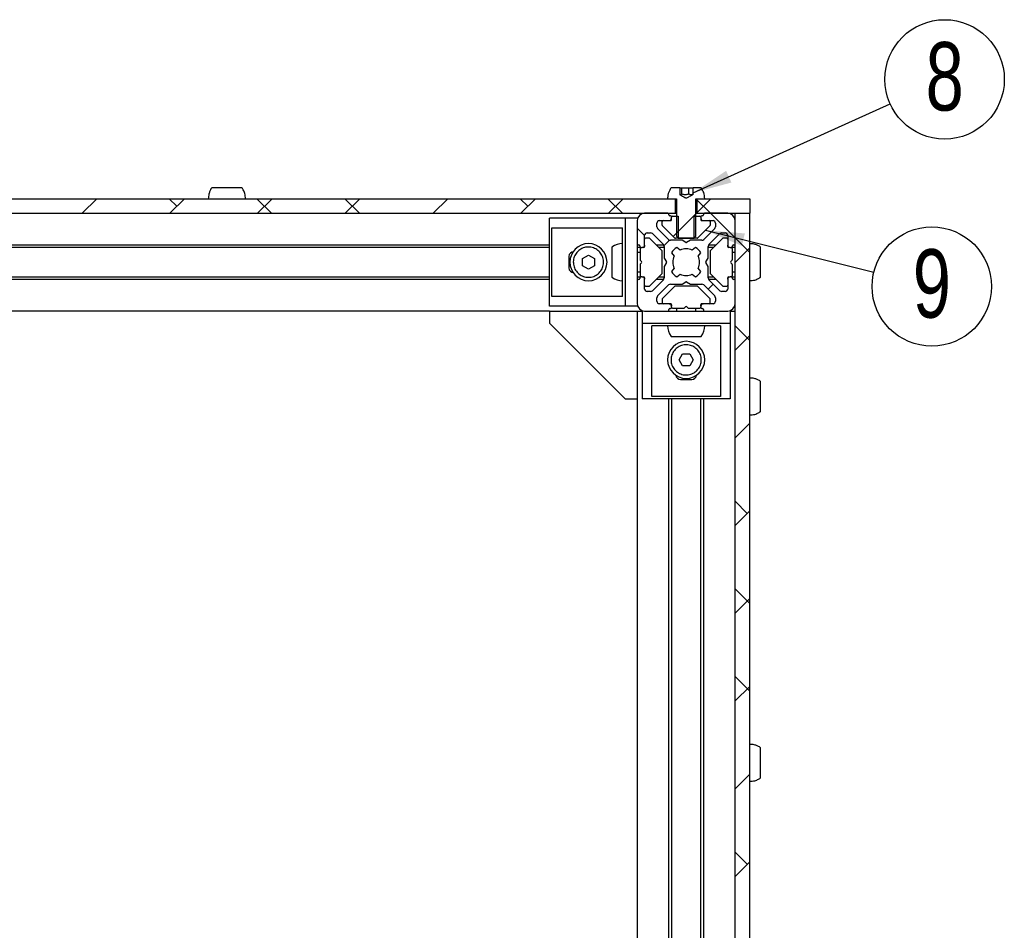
# Model space of a CAD drawing. Header units: millimetres. Extents: x 5 to 592, y 5 to 415.
# Tile 34 of 39: x 416 to 467, y 253 to 299. Entities that reach past the tile are written whole.
import ezdxf

# ---------------------------------------------------------------- set-up
doc = ezdxf.new("R2010")
doc.units = ezdxf.units.MM
doc.layers.add('NOTES', color=6, linetype='Continuous')
doc.layers.add('TRAIT-FINS', color=9, linetype='Continuous')
doc.layers.add('TRAIT-FORT', color=4, linetype='Continuous', lineweight=25)
doc.styles.add('SLDTEXTSTYLE0', font='TXT', dxfattribs={"width": 0.75})
doc.dimstyles.new('SLDDIMSTYLE3', dxfattribs={"dimtxt": 0.18, "dimasz": 2, "dimexe": 0, "dimexo": 0.0625, "dimgap": 0, "dimtad": 0, "dimtih": 1, "dimtoh": 1, "dimdec": 0, "dimrnd": 1e-09, "dimzin": 0, "dimdsep": 46, "dimtxsty": 'Standard', "dimsah": 1, "dimcen": 0.09, "dimadec": 0, "dimazin": 0, "dimtfac": 2, "dimtdec": 0, "dimtofl": 0, "dimtmove": 0, "dimatfit": 3, "dimfxl": 0, "dimfrac": 2, "dimtolj": 1, "dimtzin": 0, "dimarcsym": 0})
pattern_1 = [(45, (0, 0), (-13.4704, 13.4704), []), (45, (4.49, 2e-323), (-13.4704, 13.4704), []), (45, (8.98, 4e-323), (-13.4704, 13.4704), []), (45, (13.47, 6e-323), (-13.4704, 13.4704), [])]

# ---------------------------------------------------------------- blocks, each defined once
blk = doc.blocks.new('SW_NOTE_14')
at = {"layer": 'NOTES', "color": 0}
blk.add_circle((2.785, 1.256), 3.055, dxfattribs=at)
at = {"layer": 'NOTES', "color": 0, "insert": (2.789, 3.162), "char_height": 3.5, "attachment_point": 2, "style": 'SLDTEXTSTYLE0'}
blk.add_mtext('8', dxfattribs=at)
blk = doc.blocks.new('SW_NOTE_15')
at = {"layer": 'NOTES', "color": 0}
blk.add_circle((2.965, -0.737), 3.055, dxfattribs=at)
at = {"layer": 'NOTES', "color": 0, "insert": (2.969, 1.169), "char_height": 3.5, "attachment_point": 2, "style": 'SLDTEXTSTYLE0'}
blk.add_mtext('9', dxfattribs=at)

msp = doc.modelspace()

# ---------------------------------------------------------------- hatches: boundary and pattern name
at = {"layer": 'TRAIT-FINS'}
h = msp.add_hatch(dxfattribs=at)
h.set_pattern_fill('DIN 201 acier et fonte', color=9, style=0, pattern_type=2)
h.set_pattern_definition([(45, (0, 0), (-13.4704, 13.4704), []), (45, (4.49, 0), (-13.4704, 13.4704), []), (45, (8.98, 0), (-13.4704, 13.4704), []), (45, (13.47, 0), (-13.4704, 13.4704), [])])
edge = h.paths.add_edge_path(flags=0)
edge.add_spline(control_points=[(450.741, 290.232), (450.6797, 290.1969), (450.6184, 290.1618), (450.5567, 290.1275), (450.5119, 290.1025), (450.4678, 290.075), (450.4195, 290.058), (450.4094, 290.0544), (450.3988, 290.0516), (450.3881, 290.051), (450.3775, 290.0503), (450.3666, 290.052), (450.3563, 290.055), (450.3409, 290.0594), (450.3261, 290.0661), (450.3117, 290.0731), (450.2833, 290.0868), (450.2557, 290.102), (450.2281, 290.1172), (450.1733, 290.1475), (450.1188, 290.1786), (450.0644, 290.2097)], knot_values=[0.0000002, 0.0000002, 0.0000002, 0.0000002, 0.0008477, 0.0008477, 0.0008477, 0.0014634, 0.0014634, 0.0014634, 0.0015918, 0.0015918, 0.0015918, 0.0017206, 0.0017206, 0.0017206, 0.0019128, 0.0019128, 0.0019128, 0.0022893, 0.0022893, 0.0022893, 0.0030385, 0.0030385, 0.0030385, 0.0030385], weights=[1, 1, 1, 1, 1, 1, 1, 1, 1, 1, 1, 1, 1, 1, 1, 1, 1, 1, 1, 1, 1, 1], degree=3, periodic=0)
edge.add_line((450.0644, 290.2097), (450.0644, 290.557))
edge.add_line((450.0644, 290.557), (449.61, 290.557))
edge.add_spline(control_points=[(449.61, 290.557), (449.5779, 290.5118), (449.5496, 290.4636), (449.5258, 290.4134), (449.4803, 290.3175), (449.4508, 290.2123), (449.4396, 290.1067), (449.4361, 290.0736), (449.4344, 290.0403), (449.4344, 290.007)], knot_values=[0.0095312, 0.0095312, 0.0095312, 0.0095312, 0.0101949, 0.0101949, 0.0101949, 0.0114693, 0.0114693, 0.0114693, 0.0118635, 0.0118635, 0.0118635, 0.0118635], weights=[1, 1, 1, 1, 1, 1, 1, 1, 1, 1], degree=3, periodic=0)
edge.add_line((449.4344, 290.007), (449.8854, 290.007))
edge.add_line((449.8854, 290.007), (449.8854, 288.0945))
edge.add_spline(control_points=[(449.8854, 288.0945), (449.9147, 288.0653), (449.944, 288.0362), (449.9734, 288.007)], knot_values=[0.0048134, 0.0048134, 0.0048134, 0.0048134, 0.0053097, 0.0053097, 0.0053097, 0.0053097], weights=[1, 1, 1, 1], degree=3, periodic=0)
edge.add_line((449.9734, 288.007), (450.793, 288.007))
edge.add_spline(control_points=[(450.793, 288.007), (450.8223, 288.0362), (450.8517, 288.0653), (450.881, 288.0945)], knot_values=[0.0097393, 0.0097393, 0.0097393, 0.0097393, 0.0102366, 0.0102366, 0.0102366, 0.0102366], weights=[1, 1, 1, 1], degree=3, periodic=0)
edge.add_line((450.881, 288.0945), (450.881, 290.007))
edge.add_line((450.881, 290.007), (451.332, 290.007))
edge.add_spline(control_points=[(451.332, 290.007), (451.332, 290.1132), (451.3137, 290.2209), (451.2785, 290.3211), (451.2492, 290.4046), (451.2077, 290.4848), (451.1564, 290.557)], knot_values=[0, 0, 0, 0, 0.0012744, 0.0012744, 0.0012744, 0.0023367, 0.0023367, 0.0023367, 0.0023367], weights=[1, 1, 1, 1, 1, 1, 1], degree=3, periodic=0)
edge.add_line((451.1564, 290.557), (450.741, 290.557))
edge.add_line((450.741, 290.557), (450.741, 290.232))
h = msp.add_hatch(dxfattribs=at)
h.set_pattern_fill('ANSI38', color=9, style=0)
h.paths.add_polyline_path([(380.9438, 290.007), (380.9438, 289.257), (449.8225, 289.257), (449.8225, 290.007)], flags=0)
h = msp.add_hatch(dxfattribs=at)
h.set_pattern_fill('ANSI38', color=9, style=0)
h.paths.add_polyline_path([(453.6332, 289.257), (453.6332, 290.007), (450.9438, 290.007), (450.9438, 289.257)], flags=0)
h = msp.add_hatch(dxfattribs=at)
h.set_pattern_fill('ANSI38', color=9, angle=3e-322, style=0)
edge = h.paths.add_edge_path(flags=0)
edge.add_arc((447.9582, 287.5945), 0.05, 0, 90, ccw=False)
edge.add_line((448.0082, 287.5945), (448.0082, 287.557))
edge.add_arc((448.0582, 287.557), 0.05, 180, 270)
edge.add_line((448.0582, 287.507), (448.1332, 287.507))
edge.add_arc((448.1332, 287.632), 0.125, 270, 360)
edge.add_line((448.2582, 287.632), (448.2582, 288.132))
edge.add_arc((448.3832, 288.132), 0.125, 90, 180, ccw=False)
edge.add_line((448.3832, 288.257), (448.5663, 288.257))
edge.add_arc((448.5663, 288.132), 0.125, 45, 90, ccw=False)
edge.add_line((448.6546, 288.2204), (449.2216, 287.6535))
edge.add_arc((449.1332, 287.5651), 0.125, 0, 45, ccw=False)
edge.add_line((449.2582, 287.5651), (449.2582, 286.9954))
edge.add_arc((449.3082, 286.9954), 0.05, 180, 210)
edge.add_line((449.2649, 286.9704), (449.3737, 286.782))
edge.add_arc((449.3304, 286.757), 0.05, -30, 30, ccw=False)
edge.add_line((449.3737, 286.732), (449.2649, 286.5436))
edge.add_arc((449.3082, 286.5186), 0.05, 150, 180)
edge.add_line((449.2582, 286.5186), (449.2582, 285.9489))
edge.add_arc((449.1332, 285.9489), 0.125, 315, 360, ccw=False)
edge.add_line((449.2216, 285.8606), (448.6546, 285.2936))
edge.add_arc((448.5663, 285.382), 0.125, 270, 315, ccw=False)
edge.add_line((448.5663, 285.257), (448.3832, 285.257))
edge.add_arc((448.3832, 285.382), 0.125, 180, 270, ccw=False)
edge.add_line((448.2582, 285.382), (448.2582, 285.882))
edge.add_arc((448.1332, 285.882), 0.125, 0, 90)
edge.add_line((448.1332, 286.007), (448.0582, 286.007))
edge.add_arc((448.0582, 285.957), 0.05, 90, 180)
edge.add_line((448.0082, 285.957), (448.0082, 285.9195))
edge.add_arc((447.9582, 285.9195), 0.05, 270, 360, ccw=False)
edge.add_line((447.9582, 285.8695), (447.9332, 285.8695))
edge.add_arc((447.9332, 285.8195), 0.05, 90, 180)
edge.add_line((447.8832, 285.8195), (447.8832, 284.632))
edge.add_arc((448.2582, 284.632), 0.375, 180, 270)
edge.add_line((448.2582, 284.257), (449.4457, 284.257))
edge.add_arc((449.4457, 284.307), 0.05, 270, 360)
edge.add_line((449.4957, 284.307), (449.4957, 284.332))
edge.add_arc((449.5457, 284.332), 0.05, 90, 180, ccw=False)
edge.add_line((449.5457, 284.382), (449.5832, 284.382))
edge.add_arc((449.5832, 284.432), 0.05, 270, 360)
edge.add_line((449.6332, 284.432), (449.6332, 284.507))
edge.add_arc((449.5082, 284.507), 0.125, 0, 90)
edge.add_line((449.5082, 284.632), (449.0082, 284.632))
edge.add_arc((449.0082, 284.757), 0.125, 180, 270, ccw=False)
edge.add_line((448.8832, 284.757), (448.8832, 284.9401))
edge.add_arc((449.0082, 284.9401), 0.125, 135, 180, ccw=False)
edge.add_line((448.9198, 285.0285), (449.4867, 285.5954))
edge.add_arc((449.5751, 285.507), 0.125, 90, 135, ccw=False)
edge.add_line((449.5751, 285.632), (450.1448, 285.632))
edge.add_arc((450.1448, 285.682), 0.05, 270, 300)
edge.add_line((450.1698, 285.6387), (450.3582, 285.7475))
edge.add_arc((450.3832, 285.7042), 0.05, 60, 120, ccw=False)
edge.add_line((450.4082, 285.7475), (450.5966, 285.6387))
edge.add_arc((450.6216, 285.682), 0.05, 240, 270)
edge.add_line((450.6216, 285.632), (451.1912, 285.632))
edge.add_arc((451.1912, 285.507), 0.125, 45, 90, ccw=False)
edge.add_line((451.2796, 285.5954), (451.8466, 285.0285))
edge.add_arc((451.7582, 284.9401), 0.125, 0, 45, ccw=False)
edge.add_line((451.8832, 284.9401), (451.8832, 284.757))
edge.add_arc((451.7582, 284.757), 0.125, 270, 360, ccw=False)
edge.add_line((451.7582, 284.632), (451.2582, 284.632))
edge.add_arc((451.2582, 284.507), 0.125, 90, 180)
edge.add_line((451.1332, 284.507), (451.1332, 284.432))
edge.add_arc((451.1832, 284.432), 0.05, 180, 270)
edge.add_line((451.1832, 284.382), (451.2207, 284.382))
edge.add_arc((451.2207, 284.332), 0.05, 0, 90, ccw=False)
edge.add_line((451.2707, 284.332), (451.2707, 284.307))
edge.add_arc((451.3207, 284.307), 0.05, 180, 270)
edge.add_line((451.3207, 284.257), (452.5082, 284.257))
edge.add_arc((452.5082, 284.632), 0.375, 270, 360)
edge.add_line((452.8832, 284.632), (452.8832, 285.8195))
edge.add_arc((452.8332, 285.8195), 0.05, 0, 90)
edge.add_line((452.8332, 285.8695), (452.8082, 285.8695))
edge.add_arc((452.8082, 285.9195), 0.05, 180, 270, ccw=False)
edge.add_line((452.7582, 285.9195), (452.7582, 285.957))
edge.add_arc((452.7082, 285.957), 0.05, 0, 90)
edge.add_line((452.7082, 286.007), (452.6332, 286.007))
edge.add_arc((452.6332, 285.882), 0.125, 90, 180)
edge.add_line((452.5082, 285.882), (452.5082, 285.382))
edge.add_arc((452.3832, 285.382), 0.125, 270, 360, ccw=False)
edge.add_line((452.3832, 285.257), (452.2001, 285.257))
edge.add_arc((452.2001, 285.382), 0.125, 225, 270, ccw=False)
edge.add_line((452.1117, 285.2936), (451.5448, 285.8606))
edge.add_arc((451.6332, 285.9489), 0.125, 180, 225, ccw=False)
edge.add_line((451.5082, 285.9489), (451.5082, 286.5186))
edge.add_arc((451.4582, 286.5186), 0.05, 0, 30)
edge.add_line((451.5015, 286.5436), (451.3927, 286.732))
edge.add_arc((451.436, 286.757), 0.05, 150, 210, ccw=False)
edge.add_line((451.3927, 286.782), (451.5015, 286.9704))
edge.add_arc((451.4582, 286.9954), 0.05, 330, 360)
edge.add_line((451.5082, 286.9954), (451.5082, 287.5651))
edge.add_arc((451.6332, 287.5651), 0.125, 135, 180, ccw=False)
edge.add_line((451.5448, 287.6535), (452.1117, 288.2204))
edge.add_arc((452.2001, 288.132), 0.125, 90, 135, ccw=False)
edge.add_line((452.2001, 288.257), (452.3832, 288.257))
edge.add_arc((452.3832, 288.132), 0.125, 0, 90, ccw=False)
edge.add_line((452.5082, 288.132), (452.5082, 287.632))
edge.add_arc((452.6332, 287.632), 0.125, 180, 270)
edge.add_line((452.6332, 287.507), (452.7082, 287.507))
edge.add_arc((452.7082, 287.557), 0.05, 270, 360)
edge.add_line((452.7582, 287.557), (452.7582, 287.5945))
edge.add_arc((452.8082, 287.5945), 0.05, 90, 180, ccw=False)
edge.add_line((452.8082, 287.6445), (452.8332, 287.6445))
edge.add_arc((452.8332, 287.6945), 0.05, 270, 360)
edge.add_line((452.8832, 287.6945), (452.8832, 288.882))
edge.add_arc((452.5082, 288.882), 0.375, 0, 90)
edge.add_line((452.5082, 289.257), (451.3207, 289.257))
edge.add_arc((451.3207, 289.207), 0.05, 90, 180)
edge.add_line((451.2707, 289.207), (451.2707, 289.182))
edge.add_arc((451.2207, 289.182), 0.05, 270, 360, ccw=False)
edge.add_line((451.2207, 289.132), (451.1832, 289.132))
edge.add_arc((451.1832, 289.082), 0.05, 90, 180)
edge.add_line((451.1332, 289.082), (451.1332, 289.007))
edge.add_arc((451.2582, 289.007), 0.125, 180, 270)
edge.add_line((451.2582, 288.882), (451.7582, 288.882))
edge.add_arc((451.7582, 288.757), 0.125, 0, 90, ccw=False)
edge.add_line((451.8832, 288.757), (451.8832, 288.5739))
edge.add_arc((451.7582, 288.5739), 0.125, 315, 360, ccw=False)
edge.add_line((451.8466, 288.4856), (451.2796, 287.9186))
edge.add_arc((451.1912, 288.007), 0.125, 270, 315, ccw=False)
edge.add_line((451.1912, 287.882), (450.6216, 287.882))
edge.add_arc((450.6216, 287.832), 0.05, 90, 120)
edge.add_line((450.5966, 287.8753), (450.4082, 287.7665))
edge.add_arc((450.3832, 287.8098), 0.05, 240, 300, ccw=False)
edge.add_line((450.3582, 287.7665), (450.1698, 287.8753))
edge.add_arc((450.1448, 287.832), 0.05, 60, 90)
edge.add_line((450.1448, 287.882), (449.5751, 287.882))
edge.add_arc((449.5751, 288.007), 0.125, 225, 270, ccw=False)
edge.add_line((449.4867, 287.9186), (448.9198, 288.4856))
edge.add_arc((449.0082, 288.5739), 0.125, 180, 225, ccw=False)
edge.add_line((448.8832, 288.5739), (448.8832, 288.757))
edge.add_arc((449.0082, 288.757), 0.125, 90, 180, ccw=False)
edge.add_line((449.0082, 288.882), (449.5082, 288.882))
edge.add_arc((449.5082, 289.007), 0.125, 270, 360)
edge.add_line((449.6332, 289.007), (449.6332, 289.082))
edge.add_arc((449.5832, 289.082), 0.05, 0, 90)
edge.add_line((449.5832, 289.132), (449.5457, 289.132))
edge.add_arc((449.5457, 289.182), 0.05, 180, 270, ccw=False)
edge.add_line((449.4957, 289.182), (449.4957, 289.207))
edge.add_arc((449.4457, 289.207), 0.05, 0, 90)
edge.add_line((449.4457, 289.257), (448.2582, 289.257))
edge.add_arc((448.2582, 288.882), 0.375, 90, 180)
edge.add_line((447.8832, 288.882), (447.8832, 287.6945))
edge.add_arc((447.9332, 287.6945), 0.05, 180, 270)
edge.add_line((447.9332, 287.6445), (447.9582, 287.6445))
edge = h.paths.add_edge_path(flags=0)
edge.add_arc((450.3832, 286.757), 0.6875, -27.22732, 27.22732, ccw=False)
edge.add_line((450.9945, 286.4425), (451.1306, 286.2785))
edge.add_arc((450.3832, 286.757), 0.8874, 302.55044, 327.37362, ccw=False)
edge.add_line((450.8607, 286.009), (450.6977, 286.1457))
edge.add_arc((450.3832, 286.757), 0.6875, 242.77268, 297.22732, ccw=False)
edge.add_line((450.0686, 286.1457), (449.9057, 286.009))
edge.add_arc((450.3832, 286.757), 0.8874, 212.62638, 237.44956, ccw=False)
edge.add_line((449.6358, 286.2785), (449.7719, 286.4425))
edge.add_arc((450.3832, 286.757), 0.6875, 152.77268, 207.22732, ccw=False)
edge.add_line((449.7719, 287.0716), (449.6358, 287.2355))
edge.add_arc((450.3832, 286.757), 0.8874, 122.55044, 147.37362, ccw=False)
edge.add_line((449.9057, 287.505), (450.0686, 287.3683))
edge.add_arc((450.3832, 286.757), 0.6875, 62.77268, 117.22732, ccw=False)
edge.add_line((450.6977, 287.3683), (450.8607, 287.505))
edge.add_arc((450.3832, 286.757), 0.8874, 32.62638, 57.44956, ccw=False)
edge.add_line((451.1306, 287.2355), (450.9945, 287.0716))
h = msp.add_hatch(dxfattribs=at)
h.set_pattern_fill('ANSI38', color=9, angle=3e-322, style=0)
h.paths.add_polyline_path([(452.8832, 289.257), (452.8832, 214.257), (453.6332, 214.257), (453.6332, 289.257)], flags=0)
h = msp.add_hatch(dxfattribs=at)
h.set_pattern_fill('DIN 201 acier et fonte', color=9, style=0, pattern_type=2)
h.set_pattern_definition(pattern_1)
edge = h.paths.add_edge_path(flags=0)
edge.add_line((449.5832, 288.882), (449.2082, 288.882))
edge.add_arc((449.2082, 288.832), 0.05, 90, 180)
edge.add_line((449.1582, 288.832), (449.1582, 288.6527))
edge.add_arc((449.2082, 288.6527), 0.05, 180, 225)
edge.add_line((449.1728, 288.6174), (449.7935, 287.9966))
edge.add_arc((449.8289, 288.032), 0.05, 225, 270)
edge.add_line((449.8289, 287.982), (449.9734, 287.982))
edge.add_line((449.9734, 287.982), (449.9734, 289.107))
edge.add_line((449.9734, 289.107), (449.6832, 289.107))
edge.add_arc((449.6832, 289.057), 0.05, 90, 180)
edge.add_line((449.6332, 289.057), (449.6332, 288.932))
edge.add_arc((449.5832, 288.932), 0.05, 270, 360, ccw=False)
h = msp.add_hatch(dxfattribs=at)
h.set_pattern_fill('DIN 201 acier et fonte', color=9, style=0, pattern_type=2)
h.set_pattern_definition(pattern_1)
edge = h.paths.add_edge_path(flags=0)
edge.add_line((451.5582, 288.882), (451.1832, 288.882))
edge.add_arc((451.1832, 288.932), 0.05, 180, 270, ccw=False)
edge.add_line((451.1332, 288.932), (451.1332, 289.057))
edge.add_arc((451.0832, 289.057), 0.05, 0, 90)
edge.add_line((451.0832, 289.107), (450.793, 289.107))
edge.add_line((450.793, 289.107), (450.793, 287.982))
edge.add_line((450.793, 287.982), (450.9375, 287.982))
edge.add_arc((450.9375, 288.032), 0.05, 270, 315)
edge.add_line((450.9728, 287.9966), (451.5935, 288.6174))
edge.add_arc((451.5582, 288.6527), 0.05, 315, 360)
edge.add_line((451.6082, 288.6527), (451.6082, 288.832))
edge.add_arc((451.5582, 288.832), 0.05, 0, 90)

# ---------------------------------------------------------------- linework, layer by layer
at = {"layer": 'TRAIT-FORT', "color": 4, "linetype": 'Continuous', "lineweight": 25}
for p, q in [((450.0644, 290.557), (449.61, 290.557)), ((450.0644, 290.557), (450.0644, 290.2097)), ((450.0644, 290.557), (450.1636, 290.557)), ((450.1636, 290.232), (450.1636, 290.557)), ((450.1636, 290.557), (450.5213, 290.557)), ((450.5213, 290.232), (450.5213, 290.557)), ((450.5213, 290.557), (450.741, 290.557)), ((450.741, 290.232), (450.741, 290.557)), ((451.1564, 290.557), (450.741, 290.557)), ((380.9438, 290.007), (449.8225, 290.007)), ((449.4344, 290.007), (449.8854, 290.007)), ((449.8225, 290.007), (449.8225, 289.257)), ((449.8854, 290.007), (449.8854, 288.0945)), ((450.881, 290.007), (451.332, 290.007)), ((450.881, 288.0945), (450.881, 290.007)), ((450.9438, 289.257), (450.9438, 290.007)), ((450.9438, 290.007), (453.6332, 290.007)), ((453.6332, 290.007), (453.6332, 289.257)), ((380.9438, 289.257), (449.8225, 289.257)), ((449.4457, 289.257), (448.2582, 289.257)), ((449.4957, 289.182), (449.4957, 289.207)), ((449.8225, 289.257), (449.8832, 289.257)), ((450.8832, 289.257), (450.9438, 289.257)), ((450.9438, 289.257), (453.6332, 289.257)), ((451.2707, 289.207), (451.2707, 289.182)), ((452.5082, 289.257), (451.3207, 289.257)), ((452.8832, 289.257), (453.6332, 289.257)), ((452.8832, 214.257), (452.8832, 289.257)), ((453.6332, 214.257), (453.6332, 289.257)), ((443.3832, 284.507), (443.3832, 289.007)), ((447.2557, 289.007), (443.3832, 289.007)), ((447.2557, 289.007), (447.2557, 284.507)), ((447.8832, 289.007), (447.2557, 289.007)), ((447.8832, 288.882), (447.8832, 287.6945)), ((448.8832, 288.5739), (448.8832, 288.757)), ((449.0082, 288.882), (449.5082, 288.882)), ((449.1582, 288.6527), (449.1582, 288.832)), ((449.2082, 288.882), (449.5832, 288.882)), ((449.5832, 289.132), (449.5457, 289.132)), ((449.6332, 289.007), (449.6332, 289.082)), ((449.6332, 288.932), (449.6332, 289.057)), ((449.6832, 289.107), (449.9734, 289.107)), ((449.9734, 289.107), (449.9734, 287.982)), ((450.793, 287.982), (450.793, 289.107)), ((450.793, 289.107), (451.0832, 289.107)), ((451.1332, 289.082), (451.1332, 289.007)), ((451.1332, 289.057), (451.1332, 288.932)), ((451.2207, 289.132), (451.1832, 289.132)), ((451.1832, 288.882), (451.5582, 288.882)), ((451.2582, 288.882), (451.7582, 288.882)), ((451.6082, 288.832), (451.6082, 288.6527)), ((451.8832, 288.757), (451.8832, 288.5739)), ((452.8832, 287.6945), (452.8832, 288.882)), ((443.5057, 285.007), (443.5057, 288.507)), ((443.5057, 288.507), (447.1332, 288.507)), ((447.1332, 285.007), (447.1332, 288.507)), ((448.3832, 288.257), (448.5663, 288.257)), ((448.6546, 288.2204), (449.2216, 287.6535)), ((449.4867, 287.9186), (448.9198, 288.4856)), ((449.7935, 287.9966), (449.1728, 288.6174)), ((451.5935, 288.6174), (450.9728, 287.9966)), ((451.8466, 288.4856), (451.2796, 287.9186)), ((451.5448, 287.6535), (452.1117, 288.2204)), ((452.2001, 288.257), (452.3832, 288.257)), ((447.8832, 287.6945), (447.8832, 285.8195)), ((448.2582, 287.632), (448.2582, 288.132)), ((448.4875, 287.982), (448.3082, 287.982)), ((449.1435, 287.3466), (448.5228, 287.9674)), ((450.1448, 287.882), (449.5751, 287.882)), ((449.9734, 287.982), (449.8289, 287.982)), ((449.8854, 288.0945), (449.9734, 288.007)), ((449.9734, 288.007), (450.793, 288.007)), ((449.9734, 287.982), (450.793, 287.982)), ((450.3582, 287.7665), (450.1698, 287.8753)), ((450.5966, 287.8753), (450.4082, 287.7665)), ((451.1912, 287.882), (450.6216, 287.882)), ((450.793, 288.007), (450.881, 288.0945)), ((450.9375, 287.982), (450.793, 287.982)), ((451.6228, 287.3466), (452.2435, 287.9674)), ((452.4582, 287.982), (452.2789, 287.982)), ((452.5082, 288.132), (452.5082, 287.632)), ((387.3832, 287.6445), (443.3832, 287.6445)), ((443.3832, 287.507), (387.3832, 287.507)), ((447.8832, 287.6445), (447.9332, 287.6445)), ((448.0582, 287.507), (447.8832, 287.507)), ((448.0332, 287.257), (447.8832, 287.257)), ((447.9332, 287.6445), (447.9582, 287.6445)), ((448.0082, 287.5945), (448.0082, 287.557)), ((448.0332, 287.457), (448.0332, 286.8777)), ((448.0582, 287.507), (448.1332, 287.507)), ((448.2082, 287.507), (448.1332, 287.507)), ((448.2582, 287.632), (448.2582, 287.557)), ((448.8457, 287.6445), (449.2297, 287.6445)), ((449.2582, 287.507), (448.9832, 287.507)), ((449.1582, 286.2027), (449.1582, 287.3113)), ((449.2582, 287.5651), (449.2582, 286.9954)), ((449.6358, 287.2355), (449.7719, 287.0716)), ((450.0686, 287.3683), (449.9057, 287.505)), ((450.8607, 287.505), (450.6977, 287.3683)), ((450.9945, 287.0716), (451.1306, 287.2355)), ((451.5082, 286.9954), (451.5082, 287.5651)), ((451.7832, 287.507), (451.5082, 287.507)), ((451.5367, 287.6445), (451.9207, 287.6445)), ((451.6082, 287.3113), (451.6082, 286.2027)), ((452.5082, 287.557), (452.5082, 287.632)), ((452.6332, 287.507), (452.5582, 287.507)), ((452.6332, 287.507), (452.7082, 287.507)), ((452.8832, 287.507), (452.7082, 287.507)), ((452.7332, 287.457), (452.7332, 286.8777)), ((452.8832, 287.257), (452.7332, 287.257)), ((452.7582, 287.557), (452.7582, 287.5945)), ((452.8082, 287.6445), (452.8332, 287.6445)), ((452.8332, 287.6445), (452.8832, 287.6445)), ((444.3832, 287.0445), (444.3832, 286.4695)), ((445.0707, 286.9374), (445.3832, 287.1178)), ((445.0707, 286.5766), (445.0707, 286.9374)), ((445.3832, 287.1178), (445.6957, 286.9374)), ((445.6957, 286.9374), (445.6957, 286.5766)), ((448.0478, 286.8424), (448.0978, 286.7924)), ((448.0978, 286.7216), (448.0478, 286.6716)), ((449.2649, 286.9704), (449.3737, 286.782)), ((449.3737, 286.732), (449.2649, 286.5436)), ((451.3927, 286.782), (451.5015, 286.9704)), ((451.5015, 286.5436), (451.3927, 286.732)), ((452.6685, 286.7924), (452.7185, 286.8424)), ((452.7185, 286.6716), (452.6685, 286.7216)), ((445.3832, 286.3962), (445.0707, 286.5766)), ((445.6957, 286.5766), (445.3832, 286.3962)), ((447.8832, 286.257), (448.0332, 286.257)), ((448.0332, 286.6363), (448.0332, 286.057)), ((448.5228, 285.5466), (449.1435, 286.1674)), ((449.2582, 286.5186), (449.2582, 285.9489)), ((449.7719, 286.4425), (449.6358, 286.2785)), ((451.1306, 286.2785), (450.9945, 286.4425)), ((451.5082, 285.9489), (451.5082, 286.5186)), ((452.2435, 285.5466), (451.6228, 286.1674)), ((452.7332, 286.6363), (452.7332, 286.057)), ((452.7332, 286.257), (452.8832, 286.257)), ((387.3832, 286.007), (443.3832, 286.007)), ((443.3832, 285.8695), (387.3832, 285.8695)), ((447.8832, 286.007), (448.0582, 286.007)), ((447.9332, 285.8695), (447.8832, 285.8695)), ((447.8832, 285.8195), (447.8832, 284.632)), ((447.9582, 285.8695), (447.9332, 285.8695)), ((448.0082, 285.957), (448.0082, 285.9195)), ((448.1332, 286.007), (448.0582, 286.007)), ((448.1332, 286.007), (448.2082, 286.007)), ((448.2582, 285.957), (448.2582, 285.882)), ((448.2582, 285.382), (448.2582, 285.882)), ((449.2216, 285.8606), (448.6546, 285.2936)), ((449.2297, 285.8695), (448.8457, 285.8695)), ((448.9832, 286.007), (449.2582, 286.007)), ((449.9057, 286.009), (450.0686, 286.1457)), ((450.1698, 285.6387), (450.3582, 285.7475)), ((450.4082, 285.7475), (450.5966, 285.6387)), ((450.6977, 286.1457), (450.8607, 286.009)), ((451.5082, 286.007), (451.7832, 286.007)), ((451.9207, 285.8695), (451.5367, 285.8695)), ((452.1117, 285.2936), (451.5448, 285.8606)), ((452.5082, 285.882), (452.5082, 285.957)), ((452.5082, 285.882), (452.5082, 285.382)), ((452.5582, 286.007), (452.6332, 286.007)), ((452.7082, 286.007), (452.6332, 286.007)), ((452.7082, 286.007), (452.8832, 286.007)), ((452.7582, 285.9195), (452.7582, 285.957)), ((452.8332, 285.8695), (452.8082, 285.8695)), ((452.8832, 285.8695), (452.8332, 285.8695)), ((452.8832, 284.632), (452.8832, 285.8195)), ((448.3082, 285.532), (448.4875, 285.532)), ((448.5663, 285.257), (448.3832, 285.257)), ((448.9198, 285.0285), (449.4867, 285.5954)), ((449.7935, 285.5174), (449.1728, 284.8966)), ((449.5751, 285.632), (450.1448, 285.632)), ((450.9375, 285.532), (449.8289, 285.532)), ((450.6216, 285.632), (451.1912, 285.632)), ((451.5935, 284.8966), (450.9728, 285.5174)), ((451.2796, 285.5954), (451.8466, 285.0285)), ((452.3832, 285.257), (452.2001, 285.257)), ((452.2789, 285.532), (452.4582, 285.532)), ((447.1332, 285.007), (443.5057, 285.007)), ((448.8832, 284.757), (448.8832, 284.9401)), ((449.1582, 284.8613), (449.1582, 284.682)), ((451.6082, 284.682), (451.6082, 284.8613)), ((451.8832, 284.9401), (451.8832, 284.757)), ((443.3832, 284.257), (387.3832, 284.257)), ((447.2557, 284.507), (443.3832, 284.507)), ((443.3832, 284.257), (443.3832, 283.6295)), ((443.3832, 284.257), (447.8832, 284.257)), ((447.8832, 284.507), (447.2557, 284.507)), ((447.8832, 284.257), (447.8832, 279.757)), ((447.8832, 284.257), (448.1332, 284.257)), ((448.1332, 284.257), (448.1332, 283.6295)), ((448.2582, 284.257), (449.4457, 284.257)), ((449.5082, 284.632), (449.0082, 284.632)), ((449.4457, 284.257), (451.3207, 284.257)), ((449.4957, 284.307), (449.4957, 284.332)), ((449.5082, 284.632), (449.5832, 284.632)), ((449.5457, 284.382), (449.5832, 284.382)), ((449.6332, 284.582), (449.6332, 284.507)), ((449.6332, 284.432), (449.6332, 284.507)), ((449.6832, 284.407), (450.2625, 284.407)), ((449.8832, 284.407), (449.8832, 284.257)), ((450.2978, 284.4216), (450.3478, 284.4716)), ((450.4185, 284.4716), (450.4685, 284.4216)), ((450.5039, 284.407), (451.0832, 284.407)), ((450.8832, 284.257), (450.8832, 284.407)), ((451.1332, 284.507), (451.1332, 284.582)), ((451.1332, 284.507), (451.1332, 284.432)), ((451.1832, 284.632), (451.2582, 284.632)), ((451.1832, 284.382), (451.2207, 284.382)), ((451.7582, 284.632), (451.2582, 284.632)), ((451.2707, 284.332), (451.2707, 284.307)), ((451.3207, 284.257), (452.5082, 284.257)), ((452.6332, 284.257), (452.6332, 283.6295)), ((452.6332, 284.257), (452.8832, 284.257)), ((443.3832, 283.6295), (447.2557, 279.757)), ((448.1332, 283.6295), (448.1332, 279.757)), ((448.1332, 283.6295), (452.6332, 283.6295)), ((452.1332, 283.507), (448.6332, 283.507)), ((448.6332, 279.8795), (448.6332, 283.507)), ((452.1332, 283.507), (452.1332, 279.8795)), ((452.6332, 283.6295), (452.6332, 279.757)), ((450.0223, 281.757), (450.2028, 282.0695)), ((450.2028, 281.4445), (450.0223, 281.757)), ((450.2028, 282.0695), (450.5636, 282.0695)), ((450.5636, 282.0695), (450.744, 281.757)), ((450.744, 281.757), (450.5636, 281.4445)), ((450.5636, 281.4445), (450.2028, 281.4445)), ((450.0957, 280.757), (450.6707, 280.757)), ((447.2557, 279.757), (447.8832, 279.757)), ((447.8832, 279.757), (447.8832, 223.757)), ((452.6332, 279.757), (448.1332, 279.757)), ((452.1332, 279.8795), (448.6332, 279.8795)), ((449.4957, 223.757), (449.4957, 279.757)), ((449.6332, 279.757), (449.6332, 223.757)), ((451.1332, 223.757), (451.1332, 279.757)), ((451.2707, 279.757), (451.2707, 223.757))]:
    msp.add_line(p, q, dxfattribs=at)
for centre, radius, start, end in [((448.2582, 288.882), 0.375, 90, 180), ((449.4457, 289.207), 0.05, 0, 90), ((449.5457, 289.182), 0.05, 180, 270), ((451.2207, 289.182), 0.05, 270, 0), ((451.3207, 289.207), 0.05, 90, 180), ((452.5082, 288.882), 0.375, 0, 90), ((449.0082, 288.757), 0.125, 90, 180), ((449.2082, 288.832), 0.05, 90, 180), ((449.5082, 289.007), 0.125, 270, 0), ((449.5832, 289.082), 0.05, 0, 90), ((449.5832, 288.932), 0.05, 270, 0), ((449.6832, 289.057), 0.05, 90, 180), ((451.0832, 289.057), 0.05, 0, 90), ((451.1832, 289.082), 0.05, 90, 180), ((451.2582, 289.007), 0.125, 180, 270), ((451.1832, 288.932), 0.05, 180, 270), ((451.5582, 288.832), 0.05, 0, 90), ((451.7582, 288.757), 0.125, 0, 90), ((448.3832, 288.132), 0.125, 90, 180), ((448.5663, 288.132), 0.125, 45, 90), ((449.0082, 288.5739), 0.125, 180, 225), ((449.2082, 288.6527), 0.05, 180, 225), ((451.5582, 288.6527), 0.05, 315, 0), ((451.7582, 288.5739), 0.125, 315, 0), ((452.2001, 288.132), 0.125, 90, 135), ((452.3832, 288.132), 0.125, 0, 90), ((445.3832, 286.757), 0.95, 90, 270), ((445.3832, 286.757), 0.95, 270, 90), ((447.1332, 286.757), 0.95, 90, 125.39802), ((447.9332, 287.6945), 0.05, 180, 270), ((448.3082, 287.932), 0.05, 90, 180), ((448.4875, 287.932), 0.05, 45, 90), ((449.5751, 288.007), 0.125, 225, 270), ((449.8289, 288.032), 0.05, 225, 270), ((450.1448, 287.832), 0.05, 60, 90), ((450.3832, 287.8098), 0.05, 240, 300), ((450.6216, 287.832), 0.05, 90, 120), ((450.9375, 288.032), 0.05, 270, 315), ((451.1912, 288.007), 0.125, 270, 315), ((452.2789, 287.932), 0.05, 90, 135), ((452.4582, 287.932), 0.05, 0, 90), ((452.8332, 287.6945), 0.05, 270, 0), ((444.6332, 287.0445), 0.25, 90, 180), ((447.9582, 287.5945), 0.05, 0, 90), ((448.0582, 287.557), 0.05, 180, 270), ((448.0832, 287.457), 0.05, 90, 180), ((448.1332, 287.632), 0.125, 270, 0), ((448.2082, 287.557), 0.05, 270, 0), ((449.1082, 287.3113), 0.05, 0, 45), ((449.1332, 287.5651), 0.125, 0, 45), ((450.3832, 286.757), 0.8874, 122.55044, 147.37362), ((450.3832, 286.757), 0.6875, 62.77268, 117.22732), ((450.3832, 286.757), 0.8874, 32.62638, 57.44956), ((451.6332, 287.5651), 0.125, 135, 180), ((451.6582, 287.3113), 0.05, 135, 180), ((452.6332, 287.632), 0.125, 180, 270), ((452.5582, 287.557), 0.05, 180, 270), ((452.6832, 287.457), 0.05, 0, 90), ((452.7082, 287.557), 0.05, 270, 0), ((452.8082, 287.5945), 0.05, 90, 180), ((448.0832, 286.8777), 0.05, 180, 225), ((448.0832, 286.6363), 0.05, 135, 180), ((448.0625, 286.757), 0.05, 315, 45), ((449.3082, 286.9954), 0.05, 180, 210), ((449.3304, 286.757), 0.05, 330, 30), ((450.3832, 286.757), 0.6875, 152.77268, 207.22732), ((450.3832, 286.757), 0.6875, 332.77268, 27.22732), ((451.436, 286.757), 0.05, 150, 210), ((451.4582, 286.9954), 0.05, 330, 0), ((452.7039, 286.757), 0.05, 135, 225), ((452.6832, 286.8777), 0.05, 315, 0), ((452.6832, 286.6363), 0.05, 0, 45), ((444.6332, 286.4695), 0.25, 180, 270), ((449.1082, 286.2027), 0.05, 315, 0), ((449.3082, 286.5186), 0.05, 150, 180), ((450.3832, 286.757), 0.8874, 212.62638, 237.44956), ((450.3832, 286.757), 0.8874, 302.55044, 327.37362), ((451.4582, 286.5186), 0.05, 0, 30), ((451.6582, 286.2027), 0.05, 180, 225), ((447.1332, 286.757), 0.95, 234.58545, 270), ((447.9332, 285.8195), 0.05, 90, 180), ((447.9582, 285.9195), 0.05, 270, 0), ((448.0582, 285.957), 0.05, 90, 180), ((448.0832, 286.057), 0.05, 180, 270), ((448.1332, 285.882), 0.125, 0, 90), ((448.2082, 285.957), 0.05, 0, 90), ((449.1332, 285.9489), 0.125, 315, 0), ((450.3832, 286.757), 0.6875, 242.77268, 297.22732), ((450.3832, 285.7042), 0.05, 60, 120), ((451.6332, 285.9489), 0.125, 180, 225), ((452.6332, 285.882), 0.125, 90, 180), ((452.5582, 285.957), 0.05, 90, 180), ((452.6832, 286.057), 0.05, 270, 0), ((452.7082, 285.957), 0.05, 0, 90), ((452.8082, 285.9195), 0.05, 180, 270), ((452.8332, 285.8195), 0.05, 0, 90), ((448.3082, 285.582), 0.05, 180, 270), ((448.3832, 285.382), 0.125, 180, 270), ((448.4875, 285.582), 0.05, 270, 315), ((448.5663, 285.382), 0.125, 270, 315), ((449.5751, 285.507), 0.125, 90, 135), ((449.8289, 285.482), 0.05, 90, 135), ((450.1448, 285.682), 0.05, 270, 300), ((450.6216, 285.682), 0.05, 240, 270), ((450.9375, 285.482), 0.05, 45, 90), ((451.1912, 285.507), 0.125, 45, 90), ((452.2001, 285.382), 0.125, 225, 270), ((452.2789, 285.582), 0.05, 225, 270), ((452.3832, 285.382), 0.125, 270, 0), ((452.4582, 285.582), 0.05, 270, 0), ((449.0082, 284.9401), 0.125, 135, 180), ((449.0082, 284.757), 0.125, 180, 270), ((449.2082, 284.8613), 0.05, 135, 180), ((449.2082, 284.682), 0.05, 180, 270), ((451.5582, 284.682), 0.05, 270, 0), ((451.5582, 284.8613), 0.05, 0, 45), ((451.7582, 284.757), 0.125, 270, 0), ((451.7582, 284.9401), 0.125, 0, 45), ((448.2582, 284.632), 0.375, 180, 270), ((449.4457, 284.307), 0.05, 270, 0), ((449.5457, 284.332), 0.05, 90, 180), ((449.5082, 284.507), 0.125, 0, 90), ((449.5832, 284.582), 0.05, 0, 90), ((449.5832, 284.432), 0.05, 270, 0), ((449.6832, 284.457), 0.05, 180, 270), ((450.2625, 284.457), 0.05, 270, 315), ((450.3832, 284.4363), 0.05, 45, 135), ((450.5039, 284.457), 0.05, 225, 270), ((451.0832, 284.457), 0.05, 270, 0), ((451.2582, 284.507), 0.125, 90, 180), ((451.1832, 284.582), 0.05, 90, 180), ((451.1832, 284.432), 0.05, 180, 270), ((451.2207, 284.332), 0.05, 0, 90), ((451.3207, 284.307), 0.05, 180, 270), ((452.5082, 284.632), 0.375, 270, 0), ((450.3832, 283.507), 0.95, 180, 215.39802), ((450.3832, 283.507), 0.95, 324.58545, 0), ((450.3832, 281.757), 0.95, 0, 180), ((450.3832, 281.757), 0.95, 180, 0), ((450.0957, 281.007), 0.25, 188.04939, 270), ((450.6707, 281.007), 0.25, 270, 351.95061)]:
    msp.add_arc(centre, radius, start, end, dxfattribs=at)
for points, knots in [([(426.1106, 290.5553), (426.1052, 290.5491), (426.0625, 290.5008), (426.0133, 290.3938), (425.9475, 290.2184), (425.9386, 290.0869), (425.9332, 290.007)], [0, 0, 0, 0, 0.0421281, 0.330057, 0.5929721, 1, 1, 1, 1]), ([(427.6577, 290.557), (427.6578, 290.557), (427.6614, 290.557), (427.6486, 290.557), (427.6175, 290.557), (427.5633, 290.557), (427.49, 290.557), (427.3999, 290.557), (427.2944, 290.557), (427.1782, 290.557), (427.0525, 290.557), (426.9231, 290.557), (426.7915, 290.557), (426.679, 290.557), (426.5713, 290.557), (426.4693, 290.557), (426.365, 290.557), (426.2745, 290.557), (426.2019, 290.557), (426.1485, 290.557), (426.1148, 290.557), (426.1107, 290.557), (426.1086, 290.557)], [0, 0, 0, 0, 0.0002207, 0.0546806, 0.1076056, 0.1620655, 0.2149906, 0.2694504, 0.3223755, 0.3768354, 0.4297604, 0.4842203, 0.5371453, 0.5916052, 0.6251375, 0.6780625, 0.7325224, 0.7854474, 0.8399073, 0.8928323, 0.9472922, 1, 1, 1, 1]), ([(427.8332, 290.007), (427.8267, 290.0949), (427.8175, 290.2194), (427.7539, 290.3928), (427.7085, 290.4925), (427.6625, 290.5471), (427.6557, 290.5553)], [0, 0, 0, 0, 0.4479881, 0.6342661, 0.9454382, 1, 1, 1, 1]), ([(449.61, 290.557), (449.5803, 290.5101), (449.4937, 290.3734), (449.4401, 290.1796), (449.4355, 290.0403), (449.4344, 290.007)], [0, 0, 0, 0, 0.2846081, 0.8293051, 1, 1, 1, 1]), ([(450.0644, 290.2097), (450.1188, 290.1786), (450.2006, 290.1319), (450.2975, 290.0793), (450.3504, 290.0547), (450.3883, 290.0486), (450.4593, 290.0687), (450.5729, 290.1385), (450.6793, 290.1977), (450.741, 290.232)], [0, 0, 0, 0, 0.2472292, 0.371456, 0.4347919, 0.4769818, 0.5192009, 0.7214469, 1, 1, 1, 1]), ([(450.1636, 290.232), (450.139, 290.2173), (450.1061, 290.1976), (450.0728, 290.2073), (450.0644, 290.2097)], [0, 0, 0, 0, 0.7473862, 1, 1, 1, 1]), ([(450.5213, 290.232), (450.4574, 290.2174), (450.3379, 290.1902), (450.2189, 290.2187), (450.1636, 290.232)], [0, 0, 0, 0, 0.53474673, 1, 1, 1, 1]), ([(450.741, 290.232), (450.7017, 290.2174), (450.6283, 290.1902), (450.5553, 290.2187), (450.5213, 290.232)], [0, 0, 0, 0, 0.5347467, 1, 1, 1, 1]), ([(451.332, 290.007), (451.3227, 290.1145), (451.3055, 290.3117), (451.203, 290.4803), (451.1564, 290.557)], [0, 0, 0, 0, 0.54527065, 1, 1, 1, 1]), ([(454.1815, 287.5296), (454.1753, 287.535), (454.127, 287.5777), (454.02, 287.6269), (453.8445, 287.6927), (453.7131, 287.7016), (453.6332, 287.707)], [0, 0, 0, 0, 0.04215907, 0.33008092, 0.59299468, 1, 1, 1, 1]), ([(445.3832, 287.5316), (445.4703, 287.523), (445.6445, 287.5059), (445.8763, 287.3724), (446.0526, 287.1757), (446.1534, 286.9302), (446.1673, 286.6656), (446.0929, 286.4112), (445.9383, 286.1958), (445.7215, 286.0436), (445.5242, 285.9884), (445.3238, 285.9778), (445.1217, 286.0121), (444.8901, 286.1406), (444.7138, 286.3385), (444.613, 286.5837), (444.5991, 286.8484), (444.6735, 287.1028), (444.828, 287.3184), (445.0449, 287.4698), (445.2422, 287.527), (445.356, 287.5307), (445.3832, 287.5316)], [0, 0, 0, 0, 0.0536862, 0.1073725, 0.1610587, 0.2147449, 0.2684311, 0.3221174, 0.3758036, 0.4294898, 0.483176, 0.5, 0.5536862, 0.6073725, 0.6610587, 0.7147449, 0.7684311, 0.8221174, 0.8758036, 0.9294898, 0.983176, 1, 1, 1, 1]), ([(446.5832, 287.5316), (446.5832, 287.523), (446.5832, 287.5059), (446.5832, 287.3724), (446.5832, 287.1758), (446.5832, 286.9302), (446.5832, 286.6657), (446.5832, 286.411), (446.5832, 286.1965), (446.5832, 286.0411), (446.5832, 285.9951), (446.5832, 285.9779), (446.5832, 285.9827), (446.5832, 285.9828)], [0, 0, 0, 0, 0.1072698, 0.2145397, 0.3218095, 0.4290793, 0.5363492, 0.643619, 0.7508889, 0.8581587, 0.9654285, 0.9990443, 1, 1, 1, 1]), ([(454.1832, 285.9825), (454.1832, 285.9824), (454.1832, 285.9788), (454.1832, 285.9916), (454.1832, 286.0227), (454.1832, 286.077), (454.1832, 286.1503), (454.1832, 286.2404), (454.1832, 286.346), (454.1832, 286.4622), (454.1832, 286.5879), (454.1832, 286.7172), (454.1832, 286.8489), (454.1832, 286.9613), (454.1832, 287.0691), (454.1832, 287.1711), (454.1832, 287.2754), (454.1832, 287.3658), (454.1832, 287.4384), (454.1832, 287.4917), (454.1832, 287.5254), (454.1832, 287.5295), (454.1832, 287.5315)], [0, 0, 0, 0, 0.0002861, 0.054746, 0.107671, 0.1621309, 0.2150559, 0.2695158, 0.3224409, 0.3769007, 0.4298258, 0.4842857, 0.5372107, 0.5916706, 0.6252028, 0.6781279, 0.7325878, 0.7855128, 0.8399727, 0.8928977, 0.9473576, 1, 1, 1, 1]), ([(453.6332, 285.807), (453.7211, 285.8135), (453.8456, 285.8227), (454.019, 285.8863), (454.1187, 285.9317), (454.1733, 285.9777), (454.1815, 285.9845)], [0, 0, 0, 0, 0.4479733, 0.6342491, 0.9454182, 1, 1, 1, 1]), ([(449.6086, 282.957), (449.6172, 282.957), (449.6343, 282.957), (449.7678, 282.957), (449.9644, 282.957), (450.21, 282.957), (450.4745, 282.957), (450.7292, 282.957), (450.9437, 282.957), (451.0991, 282.957), (451.145, 282.957), (451.1623, 282.957), (451.1575, 282.957), (451.1574, 282.957)], [0, 0, 0, 0, 0.1072698, 0.2145397, 0.3218095, 0.4290793, 0.5363492, 0.643619, 0.7508889, 0.8581587, 0.9654285, 0.9990443, 1, 1, 1, 1]), ([(449.6086, 281.757), (449.6172, 281.8441), (449.6343, 282.0183), (449.7678, 282.2502), (449.9644, 282.4264), (450.21, 282.5272), (450.4746, 282.5411), (450.729, 282.4667), (450.9444, 282.3122), (451.0966, 282.0953), (451.1518, 281.898), (451.1624, 281.6976), (451.1281, 281.4956), (450.9996, 281.2639), (450.8017, 281.0876), (450.5565, 280.9868), (450.2918, 280.9729), (450.0374, 281.0473), (449.8218, 281.2018), (449.6704, 281.4187), (449.6132, 281.616), (449.6095, 281.7298), (449.6086, 281.757)], [0, 0, 0, 0, 0.0536862, 0.1073725, 0.1610587, 0.2147449, 0.2684311, 0.3221174, 0.3758036, 0.4294898, 0.483176, 0.5, 0.5536862, 0.6073725, 0.6610587, 0.7147449, 0.7684311, 0.8221174, 0.8758036, 0.9294898, 0.983176, 1, 1, 1, 1]), ([(454.1815, 280.6546), (454.1753, 280.66), (454.127, 280.7027), (454.02, 280.7519), (453.8445, 280.8177), (453.7131, 280.8266), (453.6332, 280.832)], [0, 0, 0, 0, 0.04215907, 0.33008092, 0.59299468, 1, 1, 1, 1]), ([(454.1832, 279.1075), (454.1832, 279.1074), (454.1832, 279.1038), (454.1832, 279.1166), (454.1832, 279.1477), (454.1832, 279.202), (454.1832, 279.2753), (454.1832, 279.3654), (454.1832, 279.471), (454.1832, 279.5872), (454.1832, 279.7129), (454.1832, 279.8422), (454.1832, 279.9739), (454.1832, 280.0863), (454.1832, 280.1941), (454.1832, 280.2961), (454.1832, 280.4004), (454.1832, 280.4908), (454.1832, 280.5634), (454.1832, 280.6167), (454.1832, 280.6504), (454.1832, 280.6545), (454.1832, 280.6565)], [0, 0, 0, 0, 0.0002861, 0.054746, 0.107671, 0.1621309, 0.2150559, 0.2695158, 0.3224409, 0.3769007, 0.4298258, 0.4842857, 0.5372107, 0.5916706, 0.6252028, 0.6781279, 0.7325878, 0.7855128, 0.8399727, 0.8928977, 0.9473576, 1, 1, 1, 1]), ([(453.6332, 278.932), (453.7211, 278.9385), (453.8456, 278.9477), (454.019, 279.0113), (454.1187, 279.0567), (454.1733, 279.1027), (454.1815, 279.1095)], [0, 0, 0, 0, 0.4479733, 0.6342491, 0.9454182, 1, 1, 1, 1]), ([(454.1815, 261.9046), (454.1753, 261.91), (454.127, 261.9527), (454.02, 262.0019), (453.8445, 262.0677), (453.7131, 262.0766), (453.6332, 262.082)], [0, 0, 0, 0, 0.0421591, 0.3300809, 0.5929947, 1, 1, 1, 1]), ([(454.1832, 260.3575), (454.1832, 260.3574), (454.1832, 260.3538), (454.1832, 260.3666), (454.1832, 260.3977), (454.1832, 260.452), (454.1832, 260.5253), (454.1832, 260.6154), (454.1832, 260.721), (454.1832, 260.8372), (454.1832, 260.9629), (454.1832, 261.0922), (454.1832, 261.2239), (454.1832, 261.3363), (454.1832, 261.4441), (454.1832, 261.5461), (454.1832, 261.6504), (454.1832, 261.7408), (454.1832, 261.8134), (454.1832, 261.8667), (454.1832, 261.9004), (454.1832, 261.9045), (454.1832, 261.9065)], [0, 0, 0, 0, 0.0002861, 0.054746, 0.107671, 0.1621309, 0.2150559, 0.2695158, 0.3224409, 0.3769007, 0.4298258, 0.4842857, 0.5372107, 0.5916706, 0.6252028, 0.6781279, 0.7325878, 0.7855128, 0.8399727, 0.8928977, 0.9473576, 1, 1, 1, 1]), ([(453.6332, 260.182), (453.7211, 260.1885), (453.8456, 260.1977), (454.019, 260.2613), (454.1187, 260.3067), (454.1733, 260.3527), (454.1815, 260.3595)], [0, 0, 0, 0, 0.4479733, 0.6342491, 0.9454182, 1, 1, 1, 1])]:
    msp.add_open_spline(points, degree=3, knots=knots, dxfattribs=at)

# ---------------------------------------------------------------- block references
at = {"layer": 'NOTES', "color": 211}
for name, p in [('SW_NOTE_14', (460.822, 294.8565)), ('SW_NOTE_15', (459.9863, 286.2485))]:
    msp.add_blockref(name, p, dxfattribs=at)

# ---------------------------------------------------------------- leaders
for points in [[(450.741, 290.3089), (460.822, 294.8565)], [(451.3673, 288.3911), (459.9863, 286.2485)]]:
    msp.add_leader(points, dimstyle='SLDDIMSTYLE3', dxfattribs=at)

doc.saveas('drawing.dxf')
